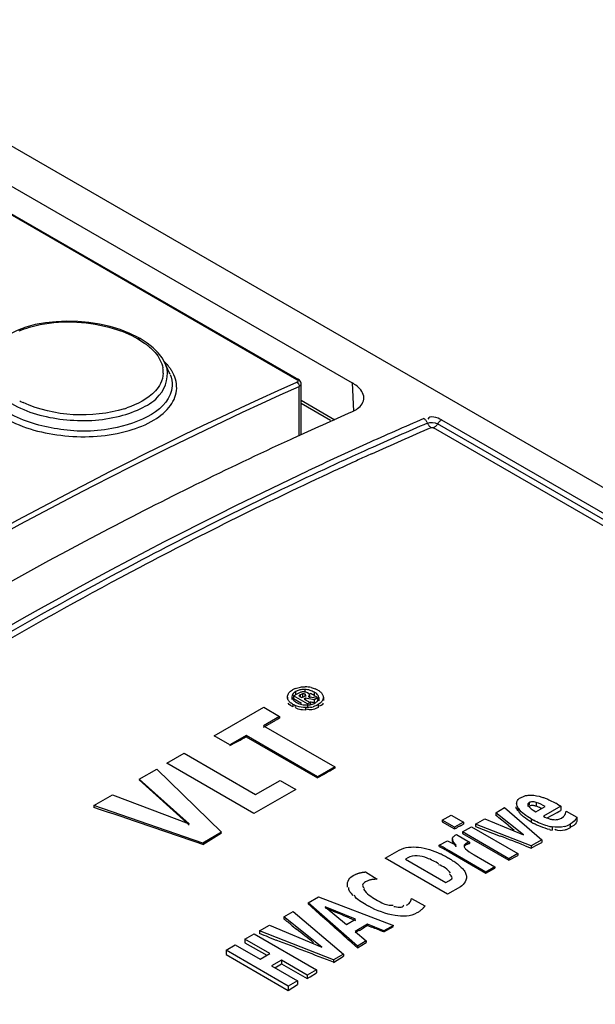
# Model space of a CAD drawing. Header units: inches. Extents: x 0 to 117, y 0 to 83.
# Tile 56 of 70: x 99.953 to 100.597, y 24.6 to 25.702. Entities that reach past the tile are written whole.
import ezdxf

# ---------------------------------------------------------------- set-up
doc = ezdxf.new("R2010")
doc.units = ezdxf.units.IN
doc.header["$LTSCALE"] = 6.431102
doc.header["$MEASUREMENT"] = 0
doc.layers.get('0').update_dxf_attribs({"linetype": 'CONTINUOUS'})

msp = doc.modelspace()

# ---------------------------------------------------------------- linework, layer by layer
at = {"color": 7, "linetype": 'CONTINUOUS'}
for p, q in [((98.552, 26.3643), (106.5585, 21.7419)), ((98.5173, 26.3392), (100.3246, 25.2958)), ((98.4909, 26.3226), (100.2629, 25.2996)), ((98.4926, 26.3226), (100.2645, 25.2996)), ((100.065, 25.3554), (100.0537, 25.3588)), ((100.0758, 25.3512), (100.065, 25.3554)), ((100.0858, 25.3462), (100.0758, 25.3512)), ((100.0848, 25.3452), (100.0924, 25.3403)), ((100.0874, 25.3453), (100.0858, 25.3462)), ((100.0874, 25.3453), (100.0874, 25.3453)), ((100.0951, 25.3403), (100.0874, 25.3453)), ((100.1018, 25.3351), (100.0951, 25.3403)), ((100.1074, 25.3295), (100.1018, 25.3351)), ((100.12, 25.3075), (100.1154, 25.3176)), ((100.2653, 25.2364), (100.2653, 25.2918)), ((100.2677, 25.2375), (100.2677, 25.2947)), ((100.3246, 25.2958), (100.3261, 25.264)), ((100.2677, 25.2764), (100.3054, 25.2546)), ((100.3004, 25.2538), (100.2677, 25.2727)), ((100.4248, 25.2543), (106.3499, 21.8335)), ((106.3407, 21.8248), (100.4157, 25.2455)), ((106.3453, 21.8291), (100.4202, 25.2499)), ((100.2582, 25.2335), (100.2551, 25.2321)), ((100.3433, 25.2218), (100.3389, 25.2198)), ((100.3462, 25.2162), (100.3415, 25.214)), ((100.2522, 24.9441), (100.2522, 24.9413)), ((100.2556, 24.9506), (100.258, 24.9522)), ((100.2575, 24.9458), (100.2573, 24.9444)), ((100.2573, 24.9444), (100.2573, 24.9415)), ((100.2591, 24.9453), (100.2645, 24.9484)), ((100.2591, 24.9453), (100.2591, 24.9423)), ((100.2746, 24.9364), (100.2591, 24.9453)), ((100.2614, 24.9502), (100.2614, 24.947)), ((100.2645, 24.9484), (100.2668, 24.9495)), ((100.2668, 24.9467), (100.2648, 24.9456)), ((100.2648, 24.9456), (100.2685, 24.9434)), ((100.269, 24.9477), (100.2668, 24.9467)), ((100.2668, 24.9436), (100.2668, 24.9467)), ((100.2685, 24.9434), (100.2708, 24.9448)), ((100.269, 24.9477), (100.269, 24.9445)), ((100.2715, 24.9525), (100.2715, 24.9491)), ((100.2724, 24.9461), (100.2724, 24.9446)), ((100.2726, 24.95), (100.2748, 24.949)), ((100.2748, 24.949), (100.2762, 24.948)), ((100.2754, 24.9446), (100.2859, 24.9429)), ((100.2768, 24.9467), (100.2768, 24.9433)), ((100.2822, 24.9496), (100.2822, 24.946)), ((100.2924, 24.9438), (100.2924, 24.9402)), ((100.2543, 24.9359), (100.2532, 24.9374)), ((100.2558, 24.9348), (100.2543, 24.9359)), ((100.2583, 24.9332), (100.2558, 24.9348)), ((100.2583, 24.9358), (100.2583, 24.9332)), ((100.2591, 24.9423), (100.268, 24.9372)), ((100.2724, 24.9427), (100.2711, 24.9419)), ((100.2711, 24.9419), (100.2776, 24.9381)), ((100.2724, 24.9427), (100.2724, 24.9412)), ((100.2823, 24.9409), (100.2724, 24.9427)), ((100.2731, 24.9352), (100.2757, 24.9353)), ((100.2776, 24.9381), (100.2746, 24.9364)), ((100.2746, 24.9364), (100.2746, 24.9334)), ((100.2776, 24.9381), (100.2776, 24.9351)), ((100.2859, 24.9429), (100.2823, 24.9409)), ((100.2823, 24.9409), (100.2823, 24.9376)), ((100.2859, 24.9429), (100.2859, 24.9414)), ((100.2887, 24.9343), (100.2862, 24.9338)), ((100.2866, 24.9356), (100.2866, 24.9324)), ((100.2873, 24.9434), (100.2873, 24.94)), ((100.1704, 24.9006), (100.2258, 24.9326)), ((100.2434, 24.9224), (100.2253, 24.912)), ((100.2258, 24.9326), (100.2434, 24.9224)), ((100.2434, 24.9224), (100.2434, 24.9204)), ((100.2726, 24.9295), (100.2691, 24.9297)), ((100.2726, 24.9323), (100.2726, 24.9295)), ((100.2866, 24.9324), (100.284, 24.9311)), ((100.2253, 24.912), (100.3051, 24.8659)), ((100.2268, 24.9112), (100.2394, 24.9182)), ((100.1879, 24.8905), (100.1704, 24.9006)), ((100.206, 24.9009), (100.1879, 24.8905)), ((100.206, 24.9009), (100.206, 24.8996)), ((100.2858, 24.8548), (100.206, 24.9009)), ((100.206, 24.8996), (100.2858, 24.8535)), ((100.1173, 24.87), (100.1366, 24.8811)), ((100.1366, 24.8811), (100.2165, 24.835)), ((100.2147, 24.8137), (100.1173, 24.87)), ((100.0862, 24.852), (100.1061, 24.8635)), ((100.1061, 24.8635), (100.1785, 24.7928)), ((100.3051, 24.8659), (100.2858, 24.8548)), ((100.3051, 24.8659), (100.3051, 24.8643)), ((100.1421, 24.8022), (100.0862, 24.852)), ((100.0862, 24.8514), (100.1395, 24.8032)), ((100.2165, 24.835), (100.244, 24.8508)), ((100.244, 24.8508), (100.2615, 24.8407)), ((100.2858, 24.8548), (100.2858, 24.8535)), ((100.0355, 24.8228), (100.0564, 24.8348)), ((100.0564, 24.8348), (100.1421, 24.8022)), ((100.2615, 24.8407), (100.2147, 24.8137)), ((100.0355, 24.8228), (100.0355, 24.8206)), ((100.1576, 24.7807), (100.0355, 24.8228)), ((100.5087, 24.8251), (100.5087, 24.8234)), ((100.513, 24.8314), (100.5171, 24.8333)), ((100.5212, 24.8234), (100.5212, 24.8214)), ((100.5227, 24.8259), (100.5227, 24.8234)), ((100.5307, 24.8261), (100.5307, 24.8218)), ((100.5447, 24.8292), (100.5525, 24.8252)), ((100.5545, 24.824), (100.5583, 24.8219)), ((100.4253, 24.8063), (100.4353, 24.812)), ((100.4353, 24.812), (100.4492, 24.804)), ((100.4854, 24.8146), (100.4951, 24.8203)), ((100.4854, 24.8146), (100.4854, 24.8116)), ((100.5164, 24.7897), (100.4854, 24.8146)), ((100.4951, 24.8203), (100.5368, 24.7843)), ((100.5101, 24.8206), (100.5101, 24.8169)), ((100.5271, 24.8176), (100.5303, 24.8156)), ((100.5303, 24.8156), (100.5406, 24.8215)), ((100.5583, 24.8219), (100.5388, 24.8106)), ((100.5428, 24.8088), (100.5539, 24.8149)), ((100.5539, 24.8149), (100.5561, 24.816)), ((100.5561, 24.816), (100.5583, 24.8171)), ((100.5583, 24.8219), (100.5583, 24.8171)), ((100.5627, 24.8122), (100.5633, 24.8135)), ((100.5633, 24.8135), (100.5641, 24.8162)), ((100.5641, 24.8162), (100.5762, 24.8095)), ((100.1395, 24.8032), (100.1421, 24.8008)), ((100.4253, 24.8063), (100.4253, 24.8045)), ((100.4392, 24.7983), (100.4253, 24.8063)), ((100.4253, 24.8045), (100.4392, 24.7964)), ((100.4492, 24.804), (100.4392, 24.7983)), ((100.4459, 24.8001), (100.4492, 24.8019)), ((100.4492, 24.804), (100.4492, 24.8019)), ((100.4628, 24.8016), (100.4732, 24.8076)), ((100.4628, 24.8016), (100.4628, 24.7993)), ((100.525, 24.7775), (100.4628, 24.8016)), ((100.4732, 24.8076), (100.5164, 24.7897)), ((100.4991, 24.8006), (100.506, 24.7951)), ((100.525, 24.8077), (100.525, 24.8042)), ((100.5589, 24.8085), (100.5611, 24.8102)), ((100.5685, 24.8018), (100.5685, 24.7976)), ((100.5762, 24.8095), (100.5762, 24.8048)), ((100.1785, 24.7928), (100.1576, 24.7807)), ((100.1576, 24.7792), (100.1785, 24.7922)), ((100.4392, 24.7983), (100.4392, 24.7964)), ((100.44, 24.7893), (100.4414, 24.7901)), ((100.4414, 24.7901), (100.456, 24.7817)), ((100.4482, 24.7931), (100.4581, 24.7989)), ((100.4482, 24.7931), (100.4482, 24.7913)), ((100.5001, 24.7631), (100.4482, 24.7931)), ((100.4482, 24.7913), (100.5001, 24.7613)), ((100.4581, 24.7989), (100.5101, 24.7689)), ((100.4628, 24.7993), (100.4904, 24.7885)), ((100.5484, 24.7988), (100.5484, 24.7951)), ((100.1576, 24.7807), (100.1576, 24.7792)), ((100.4221, 24.7781), (100.4312, 24.7833)), ((100.4312, 24.7833), (100.4409, 24.7781)), ((100.4368, 24.7852), (100.4369, 24.7827)), ((100.4369, 24.7842), (100.4368, 24.7852)), ((100.4385, 24.7814), (100.4385, 24.7799)), ((100.4409, 24.7781), (100.4385, 24.7814)), ((100.4385, 24.7799), (100.4396, 24.7784)), ((100.452, 24.7802), (100.452, 24.7785)), ((100.456, 24.7817), (100.456, 24.78)), ((100.5368, 24.7843), (100.525, 24.7775)), ((100.5302, 24.7778), (100.5368, 24.7813)), ((100.5368, 24.7843), (100.5368, 24.7813)), ((100.3617, 24.7636), (100.3774, 24.7726)), ((100.4221, 24.7768), (100.4221, 24.7781)), ((100.4221, 24.7768), (100.4271, 24.7741)), ((100.4332, 24.772), (100.4332, 24.7707)), ((100.4743, 24.7482), (100.4332, 24.772)), ((100.4332, 24.7707), (100.4743, 24.7469)), ((100.4499, 24.7774), (100.4499, 24.7759)), ((100.4499, 24.7774), (100.4501, 24.7764)), ((100.4516, 24.7742), (100.4532, 24.7727)), ((100.4532, 24.7727), (100.4556, 24.7708)), ((100.461, 24.7674), (100.4843, 24.754)), ((100.5101, 24.7689), (100.5001, 24.7631)), ((100.5101, 24.7689), (100.5101, 24.7668)), ((100.5181, 24.7776), (100.525, 24.7749)), ((100.525, 24.7749), (100.5302, 24.7778)), ((100.525, 24.7775), (100.525, 24.7749)), ((100.4313, 24.7234), (100.3617, 24.7636)), ((100.3869, 24.7641), (100.3842, 24.7625)), ((100.3842, 24.7625), (100.4295, 24.7364)), ((100.5001, 24.7613), (100.5101, 24.7667)), ((100.5001, 24.7631), (100.5001, 24.7613)), ((100.3396, 24.7483), (100.3527, 24.7401)), ((100.444, 24.7558), (100.4468, 24.7533)), ((100.4843, 24.754), (100.4743, 24.7482)), ((100.4743, 24.7469), (100.4843, 24.7525)), ((100.4743, 24.7482), (100.4743, 24.7469)), ((100.4843, 24.754), (100.4843, 24.7525)), ((100.4295, 24.7364), (100.4328, 24.7383)), ((100.4457, 24.7317), (100.4313, 24.7234)), ((100.2756, 24.7139), (100.2871, 24.7205)), ((100.2756, 24.7139), (100.2756, 24.7123)), ((100.3305, 24.6652), (100.2756, 24.7139)), ((100.2871, 24.7205), (100.3708, 24.6885)), ((100.391, 24.7184), (100.4059, 24.7102)), ((100.2481, 24.698), (100.2588, 24.7041)), ((100.2588, 24.7041), (100.315, 24.6562)), ((100.2946, 24.7094), (100.3182, 24.6896)), ((100.3282, 24.6953), (100.2946, 24.7094)), ((100.2946, 24.708), (100.298, 24.7066)), ((100.2481, 24.698), (100.2481, 24.6957)), ((100.2908, 24.664), (100.2481, 24.698)), ((100.3182, 24.6896), (100.3282, 24.6953)), ((100.3213, 24.6969), (100.3282, 24.694)), ((100.2211, 24.6824), (100.2322, 24.6888)), ((100.2211, 24.6824), (100.2211, 24.6792)), ((100.3038, 24.6498), (100.2211, 24.6824)), ((100.2322, 24.6888), (100.2908, 24.664)), ((100.2576, 24.6881), (100.2624, 24.6843)), ((100.3122, 24.6797), (100.3133, 24.6787)), ((100.3419, 24.6897), (100.328, 24.6817)), ((100.328, 24.6817), (100.3405, 24.671)), ((100.3419, 24.6897), (100.3419, 24.6884)), ((100.3602, 24.6823), (100.3419, 24.6897)), ((100.3419, 24.6884), (100.3468, 24.6865)), ((100.3708, 24.6885), (100.3602, 24.6823)), ((100.3602, 24.6811), (100.3709, 24.6874)), ((100.3602, 24.6823), (100.3602, 24.6811)), ((100.2047, 24.6729), (100.215, 24.6789)), ((100.2047, 24.6729), (100.2047, 24.6691)), ((100.2325, 24.6569), (100.2047, 24.6729)), ((100.2047, 24.6691), (100.2292, 24.655)), ((100.215, 24.6789), (100.2846, 24.6387)), ((100.2311, 24.6753), (100.2395, 24.6721)), ((100.3244, 24.6688), (100.3305, 24.6633)), ((100.3405, 24.671), (100.3305, 24.6652)), ((100.3305, 24.6633), (100.3405, 24.6693)), ((100.3405, 24.671), (100.3405, 24.6693)), ((100.1835, 24.6607), (100.1938, 24.6667)), ((100.1835, 24.6607), (100.1835, 24.6559)), ((100.2531, 24.6205), (100.1835, 24.6607)), ((100.1938, 24.6667), (100.2216, 24.6506)), ((100.3305, 24.6652), (100.3305, 24.6633)), ((100.1835, 24.6559), (100.2531, 24.6157)), ((100.2216, 24.6506), (100.2325, 24.6569)), ((100.2454, 24.6494), (100.2345, 24.6432)), ((100.2454, 24.6494), (100.2454, 24.6456)), ((100.2743, 24.6327), (100.2454, 24.6494)), ((100.315, 24.6562), (100.3038, 24.6498)), ((100.3038, 24.6471), (100.315, 24.6539)), ((100.3038, 24.6498), (100.3038, 24.6471)), ((100.315, 24.6562), (100.315, 24.6539)), ((100.2345, 24.6432), (100.2634, 24.6265)), ((100.238, 24.641), (100.2454, 24.6456)), ((100.2454, 24.6456), (100.2743, 24.6289)), ((100.2846, 24.6387), (100.2743, 24.6327)), ((100.2778, 24.631), (100.2846, 24.6353)), ((100.2846, 24.6387), (100.2846, 24.6353)), ((100.2634, 24.6265), (100.2531, 24.6205)), ((100.2634, 24.6265), (100.2634, 24.6222)), ((100.2743, 24.6327), (100.2743, 24.6289)), ((100.2743, 24.6289), (100.2778, 24.631)), ((100.2531, 24.6157), (100.2634, 24.6222)), ((100.2531, 24.6205), (100.2531, 24.6157))]:
    msp.add_line(p, q, dxfattribs=at)
for points in [[(100.0537, 25.3588), (100.0419, 25.3615), (100.0299, 25.3634), (100.0177, 25.3645), (100.0054, 25.3648), (99.9933, 25.3643), (99.9815, 25.363), (99.9701, 25.361), (99.9595, 25.3581), (99.9496, 25.3544), (99.9407, 25.3501), (99.9329, 25.3452)], [(100.0848, 25.3452), (100.0853, 25.3454), (100.0858, 25.3455), (100.0863, 25.3456), (100.0868, 25.3455), (100.0872, 25.3454), (100.0874, 25.3453)], [(100.1154, 25.3176), (100.1119, 25.3237), (100.1074, 25.3295)], [(100.2629, 25.2996), (100.2633, 25.2993), (100.2637, 25.299), (100.2639, 25.2986), (100.264, 25.2983), (100.264, 25.298), (100.2639, 25.2976), (100.2637, 25.2973), (100.2633, 25.297), (100.2629, 25.2967)], [(100.2677, 25.2947), (100.2676, 25.2953), (100.2673, 25.2966), (100.2666, 25.2978), (100.2657, 25.2988), (100.2646, 25.2996)], [(100.4087, 25.2514), (100.4083, 25.2521), (100.4079, 25.2528), (100.4075, 25.2534), (100.407, 25.254), (100.4065, 25.2545), (100.406, 25.255), (100.4054, 25.2554), (100.4049, 25.2558)], [(100.4207, 25.2506), (100.4211, 25.2512), (100.4216, 25.2518), (100.4221, 25.2523), (100.4226, 25.2528), (100.4232, 25.2533), (100.4237, 25.2537), (100.4243, 25.254), (100.4248, 25.2543)], [(100.4087, 25.2514), (100.4093, 25.25), (100.4096, 25.2493), (100.41, 25.2487), (100.4105, 25.248), (100.4109, 25.2474), (100.4114, 25.2469), (100.412, 25.2464), (100.4125, 25.246), (100.413, 25.2457)], [(100.413, 25.2457), (100.4133, 25.2458), (100.4136, 25.2458), (100.4139, 25.2459), (100.4142, 25.2459), (100.4145, 25.2458), (100.4149, 25.2458), (100.4151, 25.2457), (100.4154, 25.2456), (100.4157, 25.2455)], [(100.4207, 25.2506), (100.4198, 25.2492), (100.4194, 25.2486), (100.4189, 25.248), (100.4184, 25.2475), (100.4179, 25.247), (100.4173, 25.2465), (100.4168, 25.2461), (100.4162, 25.2458), (100.4157, 25.2455)], [(100.5307, 24.8218), (100.5299, 24.822), (100.5292, 24.8222), (100.5284, 24.8224), (100.5277, 24.8225), (100.527, 24.8226), (100.5262, 24.8226), (100.5256, 24.8226), (100.5249, 24.8225), (100.5243, 24.8224)], [(100.5243, 24.8224), (100.5237, 24.8222), (100.5232, 24.822), (100.5227, 24.8218)], [(100.4369, 24.7827), (100.4368, 24.783), (100.4368, 24.7833), (100.4368, 24.7836), (100.4368, 24.7837)], [(100.4385, 24.7799), (100.4382, 24.7802), (100.438, 24.7805), (100.4378, 24.7808), (100.4376, 24.7811), (100.4375, 24.7814), (100.4373, 24.7817), (100.4372, 24.7821), (100.437, 24.7824), (100.4369, 24.7827)], [(100.452, 24.7785), (100.4516, 24.7783), (100.4512, 24.778), (100.4508, 24.7777), (100.4505, 24.7774), (100.4503, 24.7771), (100.4501, 24.7768), (100.45, 24.7765), (100.4499, 24.7762), (100.4499, 24.7759)], [(100.456, 24.78), (100.4555, 24.7799), (100.455, 24.7798), (100.4546, 24.7796), (100.4541, 24.7795), (100.4537, 24.7793), (100.4532, 24.7791), (100.4528, 24.7789), (100.4524, 24.7787), (100.452, 24.7785)], [(100.4399, 24.778), (100.4401, 24.7777), (100.4404, 24.7773), (100.4406, 24.7769), (100.4408, 24.7765)], [(100.4556, 24.7708), (100.4562, 24.7704), (100.4568, 24.77), (100.4574, 24.7696), (100.458, 24.7693), (100.4586, 24.7689), (100.4592, 24.7685), (100.4598, 24.7681), (100.4604, 24.7677), (100.461, 24.7674)], [(100.3245, 24.7435), (100.3251, 24.7438), (100.3256, 24.7441), (100.3262, 24.7444), (100.3267, 24.7447), (100.3272, 24.745), (100.3277, 24.7452), (100.3283, 24.7455), (100.3288, 24.7457), (100.3293, 24.7459)], [(100.3293, 24.7459), (100.3298, 24.7461), (100.3302, 24.7463), (100.3307, 24.7465), (100.3311, 24.7466), (100.3316, 24.7468), (100.3321, 24.7469), (100.3325, 24.747), (100.333, 24.7472), (100.3335, 24.7473)], [(100.3335, 24.7473), (100.3341, 24.7474), (100.3347, 24.7475), (100.3352, 24.7477), (100.3358, 24.7478), (100.3363, 24.7479), (100.3368, 24.748), (100.3373, 24.748), (100.3378, 24.7481), (100.3383, 24.7482), (100.3387, 24.7482), (100.3392, 24.7483), (100.3396, 24.7483)], [(100.3468, 24.7397), (100.346, 24.7396), (100.3452, 24.7394), (100.3444, 24.7392), (100.3436, 24.739), (100.3428, 24.7387), (100.342, 24.7384), (100.3413, 24.738), (100.3405, 24.7376), (100.3397, 24.7372)], [(100.3527, 24.7401), (100.3521, 24.7402), (100.3515, 24.7401), (100.3508, 24.7401), (100.3502, 24.7401), (100.3496, 24.74), (100.3489, 24.74), (100.3482, 24.7399), (100.3475, 24.7398), (100.3468, 24.7397)], [(100.3901, 24.7154), (100.3902, 24.7157), (100.3903, 24.716), (100.3904, 24.7163), (100.3905, 24.7165), (100.3906, 24.7168), (100.3906, 24.717), (100.3907, 24.7173), (100.3908, 24.7175), (100.3908, 24.7177), (100.3909, 24.718), (100.3909, 24.7182), (100.391, 24.7184)], [(100.4059, 24.7102), (100.4058, 24.7099), (100.4056, 24.7097), (100.4054, 24.7094), (100.4053, 24.7092), (100.4051, 24.7089), (100.4049, 24.7087), (100.4046, 24.7084), (100.4044, 24.7081), (100.4042, 24.7078), (100.4039, 24.7076), (100.4036, 24.7073), (100.4034, 24.707)]]:
    msp.add_lwpolyline(points, dxfattribs=at)
for centre, radius, start, end in [((100.0693, 25.2746), 0.0637, 40.3414, 45.0033), ((100.0859, 25.3078), 0.0274, 357.5468, 9.9191), ((100.0826, 25.3024), 0.0361, 21.1672, 24.8238), ((100.0864, 25.292), 0.037, 21.198, 24.8308), ((100.0068, 25.3835), 0.1208, 243.3347, 245.3589), ((100.034, 25.3814), 0.12, 287.3539, 288.6376), ((102.0341, 21.3706), 4.2515, 113.711, 114.6898), ((102.111, 21.2971), 4.3107, 113.3153, 114.2476), ((102.1148, 21.2928), 4.3099, 113.3154, 114.2701), ((102.1184, 21.2888), 4.3087, 113.3154, 114.2875), ((102.1621, 21.1837), 4.4351, 114.2476, 115.1816), ((102.1493, 21.2158), 4.3942, 114.3305, 114.5234), ((102.1646, 21.1824), 4.431, 114.5236, 114.8786), ((102.1537, 21.2102), 4.3949, 114.3528, 114.5458), ((102.1684, 21.1782), 4.4301, 114.546, 114.8786), ((100.2717, 24.9199), 0.0356, 83.7017, 89.4768), ((100.2722, 24.9247), 0.0308, 77.518, 83.6926), ((100.2695, 24.9322), 0.023, 112.0676, 119.9691), ((100.2694, 24.9362), 0.0162, 112.2366, 119.9816), ((100.2714, 24.9309), 0.0215, 59.9501, 73.2501), ((100.2738, 24.9304), 0.0248, 60.0174, 67.4089), ((100.274, 24.9566), 0.0214, 274.5562, 279.842), ((100.2739, 24.96), 0.0277, 278.307, 284.7872), ((100.2753, 24.9513), 0.0159, 292.1221, 299.9761), ((99.9531, 25.4007), 0.5609, 299.036, 299.2097), ((100.3592, 24.6966), 0.2519, 117.8794, 118.3972), ((100.3375, 24.7375), 0.2056, 117.2486, 117.8797), ((102.7608, 20.4398), 5.0603, 119.0314, 119.282), ((100.4836, 24.7012), 0.1419, 59.9933, 60.9189), ((100.528, 24.8312), 0.0208, 210.7721, 215.4219), ((100.5275, 24.8275), 0.0203, 211.3827, 216.064), ((100.5306, 24.8298), 0.0242, 216.0612, 220.2667), ((100.5424, 24.8413), 0.0283, 228.0084, 232.0916), ((100.5429, 24.842), 0.0291, 232.0813, 237.0584), ((100.5153, 24.776), 0.0483, 66.963, 71.3809), ((100.5133, 24.7713), 0.0534, 63.9644, 66.9722), ((100.5709, 24.8871), 0.0918, 239.9896, 241.8714), ((100.573, 24.8872), 0.0959, 239.9832, 241.7834), ((100.5534, 24.8359), 0.0292, 240.0009, 254.29), ((100.5539, 24.8377), 0.0311, 254.2759, 260.9921), ((100.5554, 24.8245), 0.0262, 285.13, 300.0233), ((100.1746, 25.2739), 0.5459, 298.999, 299.3976), ((100.6446, 24.4397), 0.4116, 118.8698, 119.3978), ((100.5582, 24.8562), 0.0582, 255.204, 260.3506), ((100.5592, 24.8537), 0.0596, 257.0748, 259.5721), ((100.5573, 24.8043), 0.01, 233.2072, 240.4756), ((100.3667, 24.6519), 0.1296, 63.0835, 64.2362), ((100.36, 24.6386), 0.1445, 62.0424, 63.0971), ((100.2884, 24.5219), 0.2878, 60.3577, 61.1975), ((100.2244, 24.409), 0.4176, 59.9923, 60.3814), ((100.3573, 24.6335), 0.1502, 61.0062, 62.042), ((100.3539, 24.6273), 0.1573, 59.9963, 61.0057), ((100.3709, 24.6567), 0.1234, 58.8214, 60.0123), ((100.3804, 24.6724), 0.105, 56.4724, 58.8485), ((100.3913, 24.6889), 0.0852, 54.6662, 56.4675), ((100.4015, 24.7032), 0.0677, 52.7859, 54.6577), ((100.4087, 24.7127), 0.0558, 50.6758, 52.7855), ((100.4419, 24.7423), 0.0108, 13.9692, 20.3444), ((100.4023, 24.8189), 0.124, 240.0764, 241.5411), ((100.7757, 23.9314), 0.8724, 120.5214, 120.8755), ((99.4604, 26.1625), 1.7177, 300.5212, 300.7008), ((100.0825, 25.1143), 0.4986, 300.7258, 301.1398), ((100.1577, 24.9898), 0.3532, 301.1543, 301.4476)]:
    msp.add_arc(centre, radius, start, end, dxfattribs=at)
for centre, major_axis, ratio, start_param, end_param in [((99.8998, 20.5166), (11.527, -2.5436), 0.373157, 1.619874, 1.620274), ((100.5154, 20.1612), (19.2241, -6.9521), 0.207386, 1.664217, 1.670552), ((101.0995, 19.824), (19.6453, -16.3146), 0.136299, 1.713877, 1.714574), ((99.8665, 20.5359), (23.5586, -9.411), 0.164921, 1.60898, 1.610151), ((100.01, 20.453), (14.3548, -13.4302), 0.169075, 1.706885, 1.709403), ((100.7783, 20.0095), (28.7008, -12.3373), 0.132421, 1.643556, 1.644364), ((99.727, 20.6164), (20.4399, -16.7547), 0.132322, 1.653028, 1.65349), ((101.0112, 19.875), (24.4162, -9.8984), 0.15846, 1.666835, 1.667247), ((99.727, 20.6164), (20.4399, -16.7547), 0.132322, 1.651873, 1.652797), ((100.7377, 20.0329), (26.1052, -10.859), 0.147082, 1.646337, 1.64685), ((101.0112, 19.875), (24.4162, -9.8984), 0.15846, 1.663862, 1.666495), ((100.01, 20.453), (14.3548, -13.4302), 0.169075, 1.706045, 1.706809)]:
    msp.add_ellipse(centre, major_axis=major_axis, ratio=ratio, start_param=start_param, end_param=end_param, dxfattribs=at)
for points, knots in [([(99.952, 25.3539), (99.9595, 25.3571), (99.9938, 25.3669), (100.0311, 25.3646), (100.0573, 25.3568)], [0, 0, 0, 0, 0.230135, 1, 1, 1, 1]), ([(100.0924, 25.3403), (100.0935, 25.3394), (100.0957, 25.3378), (100.0978, 25.336), (100.0988, 25.3351)], [0, 0, 0, 0, 0.508805, 1, 1, 1, 1]), ([(100.0988, 25.3351), (100.0998, 25.3343), (100.1016, 25.3326), (100.1033, 25.3307), (100.1041, 25.3298)], [0, 0, 0, 0, 0.510007, 1, 1, 1, 1]), ([(99.9365, 25.2563), (99.9565, 25.2448), (100.0037, 25.2328), (100.0622, 25.2363), (100.1019, 25.2521), (100.1221, 25.2681), (100.1308, 25.2896), (100.1262, 25.3035), (100.1227, 25.3093)], [0, 0, 0, 0, 0.292112, 0.596485, 0.725059, 0.828875, 0.91388, 1, 1, 1, 1]), ([(99.9435, 25.2726), (99.961, 25.2625), (100.0021, 25.2516), (100.0536, 25.2537), (100.0895, 25.2667), (100.1137, 25.282), (100.1204, 25.3048), (100.1163, 25.3155)], [0, 0, 0, 0, 0.289138, 0.593894, 0.72612, 0.835329, 1, 1, 1, 1]), ([(100.1227, 25.3093), (100.122, 25.3104), (100.1205, 25.3127), (100.1188, 25.3148), (100.1179, 25.3159)], [0, 0, 0, 0, 0.489769, 1, 1, 1, 1]), ([(99.3937, 24.7949), (99.4649, 24.8453), (99.7424, 25.0326), (100.0369, 25.1956), (100.2629, 25.2967)], [0, 0, 0, 0, 0.260503, 1, 1, 1, 1]), ([(100.2645, 25.2996), (100.2643, 25.2998), (100.2637, 25.2999), (100.2632, 25.2997), (100.2629, 25.2996)], [0, 0, 0, 0, 0.443475, 1, 1, 1, 1]), ([(100.2629, 25.2967), (100.2637, 25.2963), (100.265, 25.2947), (100.2654, 25.2927), (100.2653, 25.2918)], [0, 0, 0, 0, 0.49283, 1, 1, 1, 1]), ([(99.3968, 24.7903), (99.468, 24.8406), (99.7452, 25.0278), (100.0395, 25.1906), (100.2653, 25.2918)], [0, 0, 0, 0, 0.260503, 1, 1, 1, 1]), ([(100.1231, 25.2923), (100.1215, 25.2649), (100.0593, 25.2398), (99.9969, 25.2415), (99.9571, 25.2524), (99.9407, 25.2619)], [0, 0, 0, 0, 0.411192, 0.71608, 1, 1, 1, 1]), ([(100.1101, 25.295), (100.1086, 25.2921), (100.0992, 25.2791), (100.0842, 25.2717), (100.0724, 25.2677)], [0, 0, 0, 0, 0.210249, 1, 1, 1, 1]), ([(100.2673, 25.2947), (100.2673, 25.2941), (100.2669, 25.2929), (100.2659, 25.2921), (100.2653, 25.2918)], [0, 0, 0, 0, 0.469025, 1, 1, 1, 1]), ([(100.3378, 25.2792), (100.3376, 25.2842), (100.3325, 25.2908), (100.3265, 25.2947), (100.3246, 25.2958)], [0, 0, 0, 0, 0.693481, 1, 1, 1, 1]), ([(100.3251, 25.2639), (100.327, 25.2648), (100.3331, 25.2678), (100.3381, 25.2745), (100.3378, 25.2792)], [0, 0, 0, 0, 0.311083, 1, 1, 1, 1]), ([(100.2551, 25.2321), (100.1845, 25.1996), (99.8946, 25.0564), (99.6194, 24.884), (99.4199, 24.7409)], [0, 0, 0, 0, 0.240371, 1, 1, 1, 1]), ([(100.3005, 25.2022), (100.227, 25.1681), (99.9241, 25.0175), (99.6372, 24.8357), (99.429, 24.685)], [0, 0, 0, 0, 0.239712, 1, 1, 1, 1]), ([(99.4455, 24.7049), (99.5134, 24.7536), (99.7787, 24.9358), (100.0595, 25.0959), (100.275, 25.1973)], [0, 0, 0, 0, 0.25986, 1, 1, 1, 1]), ([(100.3046, 25.1972), (100.2311, 25.1631), (99.9285, 25.0126), (99.6417, 24.8308), (99.4336, 24.6802)], [0, 0, 0, 0, 0.239712, 1, 1, 1, 1]), ([(100.2608, 24.9536), (100.2618, 24.9539), (100.2637, 24.9546), (100.2658, 24.955), (100.2668, 24.9552)], [0, 0, 0, 0, 0.491815, 1, 1, 1, 1]), ([(100.2668, 24.9552), (100.2677, 24.9553), (100.2694, 24.9555), (100.2711, 24.9555), (100.272, 24.9555)], [0, 0, 0, 0, 0.490784, 1, 1, 1, 1]), ([(100.2788, 24.9547), (100.2796, 24.9546), (100.2811, 24.9542), (100.2826, 24.9536), (100.2833, 24.9533)], [0, 0, 0, 0, 0.504531, 1, 1, 1, 1]), ([(100.2522, 24.9441), (100.2522, 24.9448), (100.2524, 24.9462), (100.253, 24.9474), (100.2533, 24.948)], [0, 0, 0, 0, 0.495061, 1, 1, 1, 1]), ([(100.2549, 24.9384), (100.2541, 24.9392), (100.2528, 24.9409), (100.2522, 24.9431), (100.2522, 24.9441)], [0, 0, 0, 0, 0.524565, 1, 1, 1, 1]), ([(100.2533, 24.948), (100.2536, 24.9485), (100.2543, 24.9494), (100.2552, 24.9502), (100.2556, 24.9506)], [0, 0, 0, 0, 0.476213, 1, 1, 1, 1]), ([(100.2573, 24.9444), (100.2574, 24.9432), (100.2587, 24.9405), (100.261, 24.9389), (100.2623, 24.9381)], [0, 0, 0, 0, 0.428528, 1, 1, 1, 1]), ([(100.2614, 24.9502), (100.2604, 24.9496), (100.2587, 24.9485), (100.2577, 24.9467), (100.2575, 24.9458)], [0, 0, 0, 0, 0.557328, 1, 1, 1, 1]), ([(100.2715, 24.9525), (100.2701, 24.9526), (100.2673, 24.9524), (100.2646, 24.9517), (100.2633, 24.9512)], [0, 0, 0, 0, 0.521705, 1, 1, 1, 1]), ([(100.2668, 24.9495), (100.2673, 24.9497), (100.2682, 24.95), (100.2692, 24.9502), (100.2697, 24.9503)], [0, 0, 0, 0, 0.515797, 1, 1, 1, 1]), ([(100.2714, 24.9474), (100.2711, 24.9476), (100.2703, 24.9479), (100.2694, 24.9478), (100.269, 24.9477)], [0, 0, 0, 0, 0.501437, 1, 1, 1, 1]), ([(100.2697, 24.9503), (100.2702, 24.9503), (100.2712, 24.9503), (100.2721, 24.9501), (100.2726, 24.95)], [0, 0, 0, 0, 0.493124, 1, 1, 1, 1]), ([(100.2708, 24.9448), (100.2712, 24.945), (100.2718, 24.9453), (100.2723, 24.9459), (100.2724, 24.9461)], [0, 0, 0, 0, 0.591178, 1, 1, 1, 1]), ([(100.2724, 24.9461), (100.2725, 24.9463), (100.2723, 24.947), (100.2717, 24.9473), (100.2714, 24.9474)], [0, 0, 0, 0, 0.369532, 1, 1, 1, 1]), ([(100.2777, 24.9516), (100.2767, 24.9519), (100.2746, 24.9523), (100.2726, 24.9525), (100.2715, 24.9525)], [0, 0, 0, 0, 0.494047, 1, 1, 1, 1]), ([(100.2768, 24.9467), (100.2768, 24.9463), (100.2765, 24.9455), (100.2758, 24.9449), (100.2754, 24.9446)], [0, 0, 0, 0, 0.44306, 1, 1, 1, 1]), ([(100.2762, 24.948), (100.2764, 24.9478), (100.2767, 24.9474), (100.2768, 24.9469), (100.2768, 24.9467)], [0, 0, 0, 0, 0.553126, 1, 1, 1, 1]), ([(100.2822, 24.946), (100.2815, 24.9464), (100.28, 24.9472), (100.2784, 24.9478), (100.2776, 24.948)], [0, 0, 0, 0, 0.479501, 1, 1, 1, 1]), ([(100.2872, 24.9414), (100.2869, 24.9422), (100.2855, 24.9443), (100.2832, 24.9449), (100.2818, 24.9451)], [0, 0, 0, 0, 0.404559, 1, 1, 1, 1]), ([(100.2873, 24.9434), (100.2872, 24.9446), (100.2859, 24.9472), (100.2836, 24.9488), (100.2822, 24.9496)], [0, 0, 0, 0, 0.424522, 1, 1, 1, 1]), ([(100.2862, 24.9519), (100.2869, 24.9515), (100.2881, 24.9508), (100.2892, 24.9499), (100.2897, 24.9494)], [0, 0, 0, 0, 0.528146, 1, 1, 1, 1]), ([(100.2897, 24.9494), (100.2901, 24.949), (100.2908, 24.9481), (100.2914, 24.9472), (100.2916, 24.9467)], [0, 0, 0, 0, 0.520863, 1, 1, 1, 1]), ([(100.2916, 24.9467), (100.2919, 24.9463), (100.2922, 24.9453), (100.2924, 24.9443), (100.2924, 24.9438)], [0, 0, 0, 0, 0.503808, 1, 1, 1, 1]), ([(100.2583, 24.9358), (100.2577, 24.9362), (100.2565, 24.937), (100.2554, 24.9379), (100.2549, 24.9384)], [0, 0, 0, 0, 0.528565, 1, 1, 1, 1]), ([(100.2628, 24.9339), (100.262, 24.9341), (100.2605, 24.9347), (100.259, 24.9354), (100.2583, 24.9358)], [0, 0, 0, 0, 0.502617, 1, 1, 1, 1]), ([(100.2627, 24.9312), (100.2623, 24.9314), (100.2615, 24.932), (100.2609, 24.9329), (100.2608, 24.9334)], [0, 0, 0, 0, 0.512613, 1, 1, 1, 1]), ([(100.2623, 24.9381), (100.2631, 24.9377), (100.2646, 24.937), (100.2662, 24.9364), (100.267, 24.9362)], [0, 0, 0, 0, 0.502134, 1, 1, 1, 1]), ([(100.267, 24.9362), (100.2679, 24.9359), (100.27, 24.9354), (100.2721, 24.9353), (100.2731, 24.9352)], [0, 0, 0, 0, 0.493396, 1, 1, 1, 1]), ([(100.2776, 24.9356), (100.2783, 24.9357), (100.2795, 24.9359), (100.2807, 24.9364), (100.2813, 24.9366)], [0, 0, 0, 0, 0.507606, 1, 1, 1, 1]), ([(100.2866, 24.9356), (100.2858, 24.9351), (100.2839, 24.9342), (100.282, 24.9335), (100.2809, 24.9333)], [0, 0, 0, 0, 0.493703, 1, 1, 1, 1]), ([(100.2833, 24.9376), (100.2838, 24.9379), (100.2847, 24.9385), (100.2856, 24.9392), (100.2859, 24.9396)], [0, 0, 0, 0, 0.533705, 1, 1, 1, 1]), ([(100.2859, 24.9396), (100.2864, 24.9402), (100.2871, 24.9413), (100.2873, 24.9428), (100.2873, 24.9434)], [0, 0, 0, 0, 0.513965, 1, 1, 1, 1]), ([(100.2921, 24.9373), (100.2919, 24.9366), (100.291, 24.9352), (100.2896, 24.9345), (100.2887, 24.9343)], [0, 0, 0, 0, 0.438521, 1, 1, 1, 1]), ([(100.2691, 24.9297), (100.2679, 24.9298), (100.2657, 24.93), (100.2636, 24.9307), (100.2627, 24.9312)], [0, 0, 0, 0, 0.532419, 1, 1, 1, 1]), ([(100.2779, 24.9327), (100.277, 24.9325), (100.2753, 24.9323), (100.2735, 24.9323), (100.2726, 24.9323)], [0, 0, 0, 0, 0.488821, 1, 1, 1, 1]), ([(100.2779, 24.9297), (100.2772, 24.9298), (100.2759, 24.9299), (100.2746, 24.9303), (100.274, 24.9306)], [0, 0, 0, 0, 0.481106, 1, 1, 1, 1]), ([(100.284, 24.9311), (100.283, 24.9307), (100.2811, 24.93), (100.2789, 24.9297), (100.2779, 24.9297)], [0, 0, 0, 0, 0.488176, 1, 1, 1, 1]), ([(100.5171, 24.8333), (100.5181, 24.8337), (100.5207, 24.8342), (100.5233, 24.8343), (100.5247, 24.8343)], [0, 0, 0, 0, 0.436524, 1, 1, 1, 1]), ([(100.5087, 24.8251), (100.5087, 24.8257), (100.5088, 24.8269), (100.5093, 24.8279), (100.5097, 24.8284)], [0, 0, 0, 0, 0.494482, 1, 1, 1, 1]), ([(100.5101, 24.8206), (100.5097, 24.8213), (100.509, 24.8228), (100.5087, 24.8244), (100.5087, 24.8251)], [0, 0, 0, 0, 0.538309, 1, 1, 1, 1]), ([(100.5097, 24.8284), (100.51, 24.829), (100.5111, 24.8301), (100.5123, 24.831), (100.513, 24.8314)], [0, 0, 0, 0, 0.461549, 1, 1, 1, 1]), ([(100.5227, 24.8259), (100.5221, 24.8256), (100.5212, 24.825), (100.5211, 24.8238), (100.5212, 24.8234)], [0, 0, 0, 0, 0.564006, 1, 1, 1, 1]), ([(100.5212, 24.8234), (100.5214, 24.8228), (100.5221, 24.8217), (100.523, 24.8208), (100.5235, 24.8203)], [0, 0, 0, 0, 0.452773, 1, 1, 1, 1]), ([(100.5307, 24.8261), (100.5292, 24.8265), (100.5265, 24.8271), (100.5237, 24.8265), (100.5227, 24.8259)], [0, 0, 0, 0, 0.55066, 1, 1, 1, 1]), ([(100.537, 24.8321), (100.5382, 24.8317), (100.5408, 24.8308), (100.5434, 24.8298), (100.5447, 24.8292)], [0, 0, 0, 0, 0.473932, 1, 1, 1, 1]), ([(100.5101, 24.8169), (100.5097, 24.8177), (100.5088, 24.819), (100.5081, 24.8205), (100.508, 24.8213)], [0, 0, 0, 0, 0.511647, 1, 1, 1, 1]), ([(100.5165, 24.8099), (100.5157, 24.8106), (100.5142, 24.8119), (100.5128, 24.8134), (100.5121, 24.8142)], [0, 0, 0, 0, 0.512645, 1, 1, 1, 1]), ([(100.5611, 24.8102), (100.5614, 24.8105), (100.562, 24.8111), (100.5625, 24.8118), (100.5627, 24.8122)], [0, 0, 0, 0, 0.514624, 1, 1, 1, 1]), ([(100.5355, 24.799), (100.5341, 24.7995), (100.5314, 24.8007), (100.5288, 24.802), (100.5276, 24.8027)], [0, 0, 0, 0, 0.509384, 1, 1, 1, 1]), ([(100.549, 24.807), (100.55, 24.8069), (100.552, 24.8067), (100.5539, 24.8069), (100.5548, 24.807)], [0, 0, 0, 0, 0.517971, 1, 1, 1, 1]), ([(100.5548, 24.807), (100.5555, 24.8072), (100.5569, 24.8075), (100.5583, 24.8081), (100.5589, 24.8085)], [0, 0, 0, 0, 0.501168, 1, 1, 1, 1]), ([(100.5761, 24.8048), (100.575, 24.8027), (100.5727, 24.7995), (100.5692, 24.7987), (100.568, 24.7985)], [0, 0, 0, 0, 0.670893, 1, 1, 1, 1]), ([(100.5685, 24.7976), (100.5676, 24.7971), (100.5657, 24.7962), (100.5636, 24.7954), (100.5625, 24.7951)], [0, 0, 0, 0, 0.47619, 1, 1, 1, 1]), ([(100.4368, 24.7852), (100.4368, 24.7855), (100.4368, 24.7861), (100.4371, 24.7866), (100.4372, 24.7869)], [0, 0, 0, 0, 0.491077, 1, 1, 1, 1]), ([(100.4385, 24.7814), (100.4381, 24.7818), (100.4375, 24.7827), (100.4371, 24.7837), (100.4369, 24.7842)], [0, 0, 0, 0, 0.527623, 1, 1, 1, 1]), ([(100.4372, 24.7869), (100.4375, 24.7873), (100.4383, 24.7883), (100.4394, 24.789), (100.44, 24.7893)], [0, 0, 0, 0, 0.427457, 1, 1, 1, 1]), ([(100.452, 24.7802), (100.4514, 24.7798), (100.4504, 24.7791), (100.4499, 24.7779), (100.4499, 24.7774)], [0, 0, 0, 0, 0.581898, 1, 1, 1, 1]), ([(100.456, 24.7817), (100.4553, 24.7816), (100.4539, 24.7811), (100.4526, 24.7805), (100.452, 24.7802)], [0, 0, 0, 0, 0.492598, 1, 1, 1, 1]), ([(100.4501, 24.7764), (100.4502, 24.776), (100.4506, 24.7752), (100.4512, 24.7745), (100.4516, 24.7742)], [0, 0, 0, 0, 0.457892, 1, 1, 1, 1]), ([(100.4468, 24.7533), (100.448, 24.7522), (100.45, 24.75), (100.4515, 24.7474), (100.452, 24.7461)], [0, 0, 0, 0, 0.522382, 1, 1, 1, 1]), ([(100.3397, 24.7372), (100.3383, 24.7364), (100.3349, 24.7341), (100.3373, 24.7304), (100.3386, 24.7299)], [0, 0, 0, 0, 0.537106, 1, 1, 1, 1]), ([(100.4328, 24.7383), (100.4343, 24.7391), (100.4382, 24.7413), (100.4349, 24.7448), (100.4335, 24.7453)], [0, 0, 0, 0, 0.528015, 1, 1, 1, 1]), ([(100.3513, 24.7174), (100.3555, 24.715), (100.3617, 24.7112), (100.3687, 24.7111), (100.3707, 24.7112)], [0, 0, 0, 0, 0.710156, 1, 1, 1, 1]), ([(100.3855, 24.711), (100.3865, 24.7116), (100.3883, 24.7128), (100.3897, 24.7145), (100.3901, 24.7154)], [0, 0, 0, 0, 0.542532, 1, 1, 1, 1]), ([(100.4034, 24.707), (100.4025, 24.7061), (100.4005, 24.7044), (100.3984, 24.7031), (100.3972, 24.7024)], [0, 0, 0, 0, 0.480333, 1, 1, 1, 1])]:
    msp.add_open_spline(points, degree=3, knots=knots, dxfattribs=at)
for points in [[(100.0573, 25.3568), (100.0668, 25.3539), (100.0762, 25.3501), (100.0848, 25.3452)], [(100.1041, 25.3298), (100.1083, 25.3249), (100.1117, 25.3188), (100.1128, 25.3125)], [(100.1132, 25.3066), (100.113, 25.3026), (100.1119, 25.2986), (100.1101, 25.295)], [(100.1209, 25.3053), (100.1225, 25.3013), (100.1233, 25.2967), (100.1231, 25.2923)], [(100.0698, 25.2669), (100.0337, 25.2556), (99.9909, 25.2579), (99.9565, 25.2737)], [(100.4248, 25.2543), (100.4204, 25.2568), (100.4106, 25.2601), (100.4095, 25.2551)], [(100.409, 25.2507), (100.4124, 25.2522), (100.417, 25.2518), (100.4202, 25.2499)], [(100.2924, 24.9438), (100.2925, 24.9404), (100.2895, 24.9373), (100.2866, 24.9356)], [(100.2726, 24.9323), (100.2693, 24.9323), (100.2659, 24.9328), (100.2628, 24.9339)], [(100.1879, 24.8899), (100.1939, 24.8933), (100.2004, 24.896), (100.2059, 24.9)], [(100.5247, 24.8343), (100.5289, 24.8344), (100.533, 24.8333), (100.537, 24.8321)], [(100.5406, 24.8215), (100.5375, 24.8234), (100.5341, 24.8249), (100.5307, 24.8261)], [(100.525, 24.8077), (100.5197, 24.8107), (100.5145, 24.8143), (100.511, 24.8192)], [(100.525, 24.8042), (100.522, 24.8059), (100.5191, 24.8077), (100.5165, 24.8099)], [(100.5433, 24.7999), (100.5378, 24.8013), (100.5326, 24.8035), (100.5276, 24.8062)], [(100.5762, 24.8095), (100.5746, 24.8063), (100.5717, 24.8036), (100.5685, 24.8018)], [(100.5459, 24.7957), (100.5423, 24.7965), (100.5388, 24.7976), (100.5355, 24.799)], [(100.5623, 24.7992), (100.5578, 24.798), (100.553, 24.798), (100.5484, 24.7988)], [(100.5625, 24.7951), (100.5592, 24.7941), (100.5553, 24.7939), (100.5524, 24.7956)], [(100.3774, 24.7726), (100.3836, 24.7765), (100.3917, 24.7766), (100.3989, 24.776)], [(100.4084, 24.7638), (100.4017, 24.7663), (100.3931, 24.7678), (100.3869, 24.7641)], [(100.3989, 24.776), (100.4073, 24.7753), (100.4154, 24.7723), (100.423, 24.7686)], [(100.4332, 24.772), (100.4296, 24.7741), (100.4259, 24.7762), (100.4221, 24.7781)], [(100.4218, 24.7573), (100.4175, 24.7598), (100.4131, 24.7621), (100.4084, 24.7638)], [(100.4348, 24.7468), (100.4316, 24.7513), (100.4265, 24.755), (100.4211, 24.7563)], [(100.3196, 24.7311), (100.3184, 24.7354), (100.3206, 24.7414), (100.3245, 24.7435)], [(100.4523, 24.7449), (100.4536, 24.7401), (100.45, 24.7341), (100.4457, 24.7317)], [(100.3258, 24.7221), (100.3234, 24.7244), (100.3197, 24.7278), (100.3209, 24.7309)], [(100.3375, 24.729), (100.3405, 24.7238), (100.346, 24.7204), (100.3513, 24.7174)], [(100.3404, 24.7115), (100.3355, 24.7143), (100.3293, 24.717), (100.3272, 24.7222)], [(100.3726, 24.6995), (100.3623, 24.7011), (100.3523, 24.705), (100.3432, 24.7099)], [(100.3711, 24.7098), (100.3748, 24.7092), (100.3814, 24.7076), (100.3824, 24.7113)], [(100.3972, 24.7024), (100.3901, 24.6981), (100.3808, 24.6982), (100.3726, 24.6995)]]:
    msp.add_open_spline(points, degree=3, dxfattribs=at)

doc.saveas('drawing.dxf')
